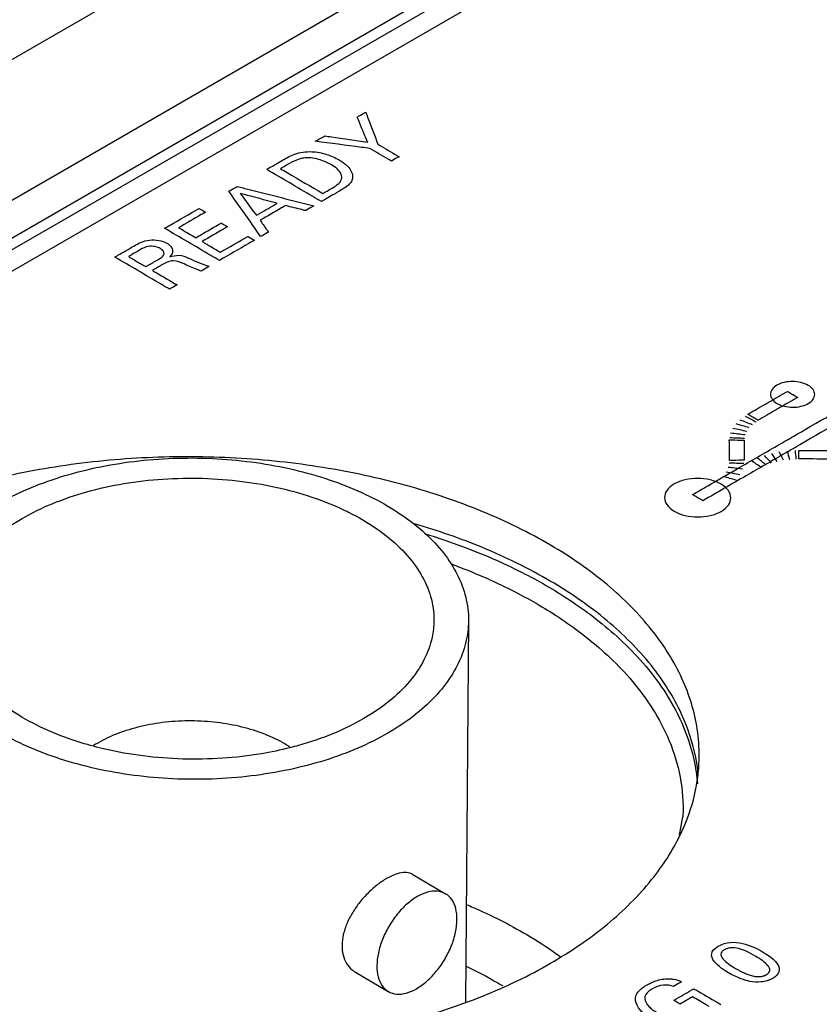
# Model space of a CAD drawing. Header units: inches. Extents: x 0 to 34, y 0 to 22.
# Tile 6 of 94: x 4.296 to 4.839, y 12.501 to 13.17. Entities that reach past the tile are written whole.
import ezdxf

# ---------------------------------------------------------------- set-up
doc = ezdxf.new("R2010")
doc.units = ezdxf.units.IN
doc.header["$LTSCALE"] = 1.87
doc.header["$MEASUREMENT"] = 0
doc.layers.get('0').update_dxf_attribs({"linetype": 'CONTINUOUS'})
doc.layers.add('DATUMCURVES', color=7, linetype='CONTINUOUS')

msp = doc.modelspace()

# ---------------------------------------------------------------- linework, layer by layer
at = {"color": 7, "linetype": 'CONTINUOUS'}
for p, q in [((3.70126, 12.80305), (4.88735, 13.48788)), ((3.74072, 12.73024), (4.92874, 13.41619)), ((4.92639, 13.38899), (3.78685, 12.73104)), ((4.92984, 13.38309), (3.7903, 12.72514)), ((3.80651, 12.71984), (4.93647, 13.37227)), ((4.601, 12.76179), (4.59904, 12.50285)), ((4.74441, 12.61599), (4.7467, 12.6286)), ((4.7467, 12.62865), (4.7467, 12.6286)), ((4.56318, 12.58929), (4.58546, 12.57621)), ((4.52418, 12.5229), (4.54646, 12.50981))]:
    msp.add_line(p, q, dxfattribs=at)
for points, knots in [([(4.52108, 13.57376), (4.46611, 13.53654), (4.34761, 13.46048), (4.16102, 13.35292), (3.96583, 13.2522), (3.77744, 13.1648), (3.65473, 13.11317), (3.5968, 13.08989)], [0, 0, 0, 0, 0.190528, 0.404037, 0.617955, 0.820783, 1, 1, 1, 1]), ([(4.7578, 12.66968), (4.75785, 12.67584), (4.75656, 12.69408), (4.74718, 12.72421), (4.72583, 12.75763), (4.69516, 12.78811), (4.65617, 12.81493), (4.61, 12.83742), (4.55801, 12.85496), (4.50171, 12.86705), (4.44276, 12.87334), (4.38292, 12.87364), (4.32398, 12.86795), (4.26767, 12.85642), (4.21568, 12.83941), (4.18365, 12.82414), (4.16888, 12.81561)], [0, 0, 0, 0, 0.026648, 0.078909, 0.135238, 0.197242, 0.265542, 0.33994, 0.419628, 0.503366, 0.589623, 0.676709, 0.762879, 0.846446, 0.925894, 1, 1, 1, 1]), ([(4.28093, 12.84109), (4.28746, 12.84486), (4.30141, 12.85177), (4.32391, 12.86), (4.3482, 12.86629), (4.37379, 12.87051), (4.40019, 12.87257), (4.42685, 12.87244), (4.45324, 12.87011), (4.47884, 12.86563), (4.50313, 12.8591), (4.52562, 12.85064), (4.54588, 12.84041), (4.5583, 12.83208), (4.56407, 12.82753), (4.5643, 12.82735)], [0, 0, 0, 0, 0.075911, 0.156489, 0.240959, 0.328351, 0.417564, 0.507417, 0.596704, 0.684241, 0.768921, 0.849764, 0.92598, 0.997041, 1, 1, 1, 1]), ([(4.31809, 12.84137), (4.32572, 12.84451), (4.34172, 12.84993), (4.36692, 12.85547), (4.39332, 12.85853), (4.42027, 12.85904), (4.44703, 12.85698), (4.47289, 12.85241), (4.49345, 12.84651), (4.50518, 12.842), (4.50897, 12.8404)], [0, 0, 0, 0, 0.126614, 0.258944, 0.395584, 0.534154, 0.672166, 0.807163, 0.93686, 1, 1, 1, 1]), ([(4.50897, 12.8404), (4.51253, 12.83889), (4.52278, 12.8342), (4.53845, 12.82512), (4.55438, 12.81225), (4.56655, 12.79797), (4.57459, 12.78257), (4.5773, 12.77024), (4.57751, 12.76343), (4.5775, 12.76197)], [0, 0, 0, 0, 0.105205, 0.30696, 0.491898, 0.660376, 0.81492, 0.960475, 1, 1, 1, 1]), ([(4.24952, 12.76445), (4.24955, 12.76827), (4.25058, 12.77758), (4.2559, 12.79196), (4.26606, 12.80675), (4.28017, 12.82022), (4.29143, 12.8278), (4.29755, 12.83133)], [0, 0, 0, 0, 0.133057, 0.323538, 0.528727, 0.753573, 1, 1, 1, 1]), ([(4.5643, 12.82735), (4.56919, 12.82348), (4.57829, 12.81522), (4.58944, 12.80116), (4.5972, 12.786), (4.60056, 12.77263), (4.60102, 12.76455), (4.601, 12.76178)], [0, 0, 0, 0, 0.240518, 0.472894, 0.688817, 0.893516, 1, 1, 1, 1]), ([(4.75542, 12.66889), (4.75344, 12.67901), (4.74604, 12.70132), (4.72565, 12.73325), (4.69498, 12.76372), (4.65598, 12.79055), (4.61167, 12.81213), (4.58001, 12.82307), (4.56435, 12.82761)], [0, 0, 0, 0, 0.118608, 0.26823, 0.432925, 0.614343, 0.811959, 1, 1, 1, 1]), ([(4.57119, 12.82104), (4.57986, 12.81838), (4.5963, 12.81281), (4.61907, 12.80354), (4.63876, 12.79413), (4.65062, 12.78762), (4.65606, 12.78442)], [0, 0, 0, 0, 0.293698, 0.562032, 0.795518, 1, 1, 1, 1]), ([(4.58929, 12.80039), (4.59004, 12.80011), (4.59833, 12.79703), (4.61301, 12.79106), (4.63213, 12.78192), (4.64365, 12.7756), (4.64894, 12.77249)], [0, 0, 0, 0, 0.036229, 0.402379, 0.720977, 1, 1, 1, 1]), ([(4.65606, 12.78442), (4.6614, 12.78129), (4.67224, 12.77449), (4.68834, 12.76289), (4.70448, 12.74922), (4.72017, 12.73313), (4.73465, 12.71425), (4.74667, 12.6926), (4.75207, 12.67662), (4.75394, 12.6684)], [0, 0, 0, 0, 0.119035, 0.246055, 0.381564, 0.525516, 0.67766, 0.838027, 1, 1, 1, 1]), ([(4.64894, 12.77249), (4.65412, 12.76945), (4.66465, 12.76286), (4.68028, 12.75159), (4.69595, 12.73832), (4.71118, 12.72269), (4.72524, 12.70436), (4.73708, 12.68304), (4.7452, 12.65872), (4.74711, 12.64002), (4.74677, 12.6299), (4.7467, 12.62865)], [0, 0, 0, 0, 0.098616, 0.20385, 0.316118, 0.435382, 0.561435, 0.694305, 0.834061, 0.979505, 1, 1, 1, 1]), ([(4.54609, 12.68532), (4.53956, 12.68156), (4.52561, 12.67465), (4.50311, 12.66641), (4.47882, 12.66013), (4.45323, 12.65591), (4.42683, 12.65385), (4.40017, 12.65398), (4.37378, 12.65631), (4.34818, 12.66078), (4.32389, 12.66732), (4.3014, 12.67578), (4.28114, 12.68601), (4.26353, 12.69781), (4.24891, 12.71097), (4.23758, 12.72525), (4.22982, 12.74042), (4.22646, 12.75378), (4.226, 12.76187), (4.22602, 12.76463)], [0, 0, 0, 0, 0.060201, 0.124104, 0.191093, 0.2604, 0.33115, 0.402408, 0.473217, 0.542639, 0.609795, 0.673907, 0.734351, 0.790706, 0.842827, 0.890917, 0.935601, 0.977963, 1, 1, 1, 1]), ([(4.5775, 12.76197), (4.57747, 12.75814), (4.57644, 12.74884), (4.57112, 12.73445), (4.56096, 12.71967), (4.54685, 12.70619), (4.53559, 12.69862), (4.52947, 12.69509)], [0, 0, 0, 0, 0.133057, 0.323538, 0.528727, 0.753573, 1, 1, 1, 1]), ([(4.601, 12.76178), (4.60098, 12.75934), (4.60048, 12.7516), (4.5972, 12.73859), (4.58944, 12.72349), (4.57811, 12.70931), (4.56348, 12.6963), (4.55217, 12.68883), (4.54609, 12.68532)], [0, 0, 0, 0, 0.074282, 0.235563, 0.4054, 0.588025, 0.785936, 1, 1, 1, 1]), ([(4.34615, 12.67646), (4.34056, 12.67795), (4.32739, 12.682), (4.3078, 12.69015), (4.28857, 12.7013), (4.27264, 12.71416), (4.26047, 12.72845), (4.25417, 12.7405), (4.25197, 12.74747), (4.25155, 12.74903)], [0, 0, 0, 0, 0.139728, 0.332224, 0.511007, 0.674888, 0.824183, 0.961131, 1, 1, 1, 1]), ([(4.47963, 12.67591), (4.47851, 12.67664), (4.47307, 12.68001), (4.46235, 12.6851), (4.44684, 12.68994), (4.43004, 12.69295), (4.41259, 12.69403), (4.39514, 12.69313), (4.37834, 12.69028), (4.36283, 12.6856), (4.3533, 12.68118), (4.34895, 12.67866)], [0, 0, 0, 0, 0.029351, 0.140479, 0.26022, 0.386126, 0.515205, 0.64421, 0.7699, 0.889303, 1, 1, 1, 1]), ([(4.52947, 12.69509), (4.52283, 12.69125), (4.50849, 12.68434), (4.49147, 12.67858), (4.48155, 12.67595), (4.47955, 12.67545)], [0, 0, 0, 0, 0.427645, 0.884862, 1, 1, 1, 1]), ([(4.47955, 12.67545), (4.47319, 12.67385), (4.45804, 12.67071), (4.4337, 12.66788), (4.40675, 12.66738), (4.37999, 12.66944), (4.35984, 12.673), (4.34872, 12.67577), (4.34615, 12.67646)], [0, 0, 0, 0, 0.145906, 0.34403, 0.544953, 0.745067, 0.940808, 1, 1, 1, 1]), ([(4.74981, 12.62759), (4.75291, 12.63582), (4.75553, 12.6456), (4.75686, 12.65558), (4.75701, 12.65685)], [0, 0, 0, 0, 0.873508, 1, 1, 1, 1]), ([(4.74473, 12.61583), (4.74519, 12.61676), (4.74701, 12.62061), (4.74866, 12.62455), (4.74981, 12.62759)], [0, 0, 0, 0, 0.241092, 1, 1, 1, 1]), ([(4.08039, 12.62023), (4.0857, 12.60907), (4.10026, 12.58652), (4.13048, 12.55649), (4.16947, 12.52967), (4.21564, 12.50718), (4.26763, 12.48964), (4.32393, 12.47755), (4.38288, 12.47126), (4.44272, 12.47096), (4.50166, 12.47665), (4.55797, 12.48818), (4.60996, 12.50519), (4.64199, 12.52046), (4.65676, 12.52899)], [0, 0, 0, 0, 0.058323, 0.125842, 0.200217, 0.281232, 0.368008, 0.459193, 0.553123, 0.647954, 0.741788, 0.832789, 0.919303, 1, 1, 1, 1]), ([(4.65676, 12.52899), (4.67031, 12.53682), (4.69516, 12.55365), (4.7251, 12.5831), (4.73951, 12.60512), (4.74473, 12.61583)], [0, 0, 0, 0, 0.374974, 0.715276, 1, 1, 1, 1]), ([(4.56318, 12.58928), (4.56255, 12.58965), (4.56045, 12.59059), (4.55622, 12.59083), (4.55081, 12.58941), (4.5472, 12.58763), (4.54534, 12.58656)], [0, 0, 0, 0, 0.114973, 0.361269, 0.657585, 1, 1, 1, 1]), ([(4.54534, 12.58656), (4.54322, 12.58534), (4.53891, 12.58238), (4.53281, 12.57702), (4.5271, 12.57069), (4.52214, 12.56369), (4.51825, 12.55627), (4.51573, 12.54872), (4.51507, 12.54362), (4.51505, 12.5412)], [0, 0, 0, 0, 0.129623, 0.276079, 0.429483, 0.580229, 0.729664, 0.87197, 1, 1, 1, 1]), ([(4.58546, 12.57621), (4.58543, 12.57622), (4.58371, 12.57723), (4.57955, 12.57843), (4.57278, 12.57755), (4.56573, 12.57438), (4.55876, 12.56919), (4.55226, 12.5623), (4.54667, 12.55415), (4.54232, 12.54528), (4.53952, 12.53626), (4.53876, 12.53019), (4.53874, 12.52729)], [0, 0, 0, 0, 0.001237, 0.077645, 0.163414, 0.263213, 0.377015, 0.501627, 0.632015, 0.762303, 0.886628, 1, 1, 1, 1]), ([(4.59318, 12.55873), (4.5932, 12.56127), (4.59275, 12.56602), (4.59017, 12.57228), (4.58712, 12.57523), (4.58546, 12.57621)], [0, 0, 0, 0, 0.382455, 0.711161, 1, 1, 1, 1]), ([(4.59963, 12.56888), (4.60116, 12.56824), (4.61518, 12.56223), (4.62885, 12.55536), (4.64058, 12.54848)], [0, 0, 0, 0, 0.108322, 1, 1, 1, 1]), ([(4.54646, 12.50981), (4.54649, 12.5098), (4.54821, 12.50879), (4.55236, 12.50759), (4.55914, 12.50847), (4.56619, 12.51164), (4.57316, 12.51683), (4.57965, 12.52372), (4.58525, 12.53187), (4.58959, 12.54074), (4.5924, 12.54976), (4.59316, 12.55583), (4.59318, 12.55873)], [0, 0, 0, 0, 0.001237, 0.077645, 0.163414, 0.263213, 0.377015, 0.501627, 0.632015, 0.762303, 0.886628, 1, 1, 1, 1]), ([(4.51505, 12.5412), (4.51504, 12.539), (4.51548, 12.53468), (4.51783, 12.52881), (4.52107, 12.52499), (4.52341, 12.52336), (4.52418, 12.5229)], [0, 0, 0, 0, 0.309746, 0.602172, 0.874983, 1, 1, 1, 1]), ([(4.53874, 12.52729), (4.53872, 12.52475), (4.53917, 12.52), (4.54175, 12.51374), (4.5448, 12.51079), (4.54646, 12.50981)], [0, 0, 0, 0, 0.382455, 0.711161, 1, 1, 1, 1])]:
    msp.add_open_spline(points, degree=3, knots=knots, dxfattribs=at)
for points in [[(4.29755, 12.83133), (4.30415, 12.83514), (4.31103, 12.83847), (4.31809, 12.84137)], [(4.34895, 12.67866), (4.34799, 12.67811), (4.34704, 12.67754), (4.34611, 12.67694)], [(4.75632, 12.6637), (4.75606, 12.66544), (4.75576, 12.66717), (4.75542, 12.66889)], [(4.75701, 12.65685), (4.7575, 12.66111), (4.75777, 12.66539), (4.7578, 12.66968)], [(4.75394, 12.6684), (4.75401, 12.66806), (4.75409, 12.66772), (4.75416, 12.66738)], [(4.75416, 12.66738), (4.75534, 12.66194), (4.75615, 12.65642), (4.75657, 12.65087)], [(4.75713, 12.6569), (4.75693, 12.65918), (4.75665, 12.66144), (4.75632, 12.6637)], [(4.64058, 12.54848), (4.64758, 12.54436), (4.65442, 12.53997), (4.66105, 12.53527)], [(4.66105, 12.53527), (4.66179, 12.53475), (4.66253, 12.53422), (4.66326, 12.53369)], [(4.59944, 12.52707), (4.60675, 12.52354), (4.61394, 12.51972), (4.62094, 12.51561)], [(4.62094, 12.51561), (4.62211, 12.51492), (4.62329, 12.51422), (4.62445, 12.51351)]]:
    msp.add_open_spline(points, degree=3, dxfattribs=at)
at = {"layer": 'DATUMCURVES', "color": 40, "linetype": 'CONTINUOUS'}
for points, knots in [([(4.52538, 13.10413, 2.24062), (4.52568, 13.1043, 2.24038), (4.5276, 13.10542, 2.2388), (4.52953, 13.10653, 2.23723), (4.53115, 13.10746, 2.23591)], [0, 0, 0, 0, 0.15625, 1, 1, 1, 1]), ([(4.53249, 13.08698, 2.26448), (4.53212, 13.08788, 2.26324), (4.52975, 13.09359, 2.25528), (4.52738, 13.09931, 2.24733), (4.52538, 13.10413, 2.24062)], [0, 0, 0, 0, 0.15625, 1, 1, 1, 1]), ([(4.53115, 13.10746, 2.23591), (4.53159, 13.10633, 2.23749), (4.53435, 13.09906, 2.24761), (4.53711, 13.09179, 2.25772), (4.53945, 13.08565, 2.26626)], [0, 0, 0, 0, 0.15625, 1, 1, 1, 1]), ([(4.49687, 13.08767, 2.2639), (4.4972, 13.08786, 2.26363), (4.49933, 13.08909, 2.26189), (4.50146, 13.09032, 2.26015), (4.50326, 13.09136, 2.25868)], [0, 0, 0, 0, 0.15625, 1, 1, 1, 1]), ([(4.50326, 13.09136, 2.25868), (4.50478, 13.09113, 2.25898), (4.51453, 13.08967, 2.26091), (4.52427, 13.08821, 2.26285), (4.53249, 13.08698, 2.26448)], [0, 0, 0, 0, 0.15625, 1, 1, 1, 1]), ([(4.53398, 13.0828, 2.2703), (4.53205, 13.08305, 2.26997), (4.51968, 13.08468, 2.26784), (4.5073, 13.0863, 2.2657), (4.49687, 13.08767, 2.2639)], [0, 0, 0, 0, 0.15625, 1, 1, 1, 1]), ([(4.53945, 13.08565, 2.26626), (4.5402, 13.08521, 2.26687), (4.54499, 13.0824, 2.27075), (4.54978, 13.07958, 2.27462), (4.55383, 13.07721, 2.2779)], [0, 0, 0, 0, 0.15625, 1, 1, 1, 1]), ([(4.4746, 13.07481, 2.28208), (4.47721, 13.07632, 2.27995), (4.48258, 13.07951, 2.27544), (4.49052, 13.08083, 2.27352), (4.49444, 13.08062, 2.27376)], [0, 0, 0, 0, 0.485168, 1, 1, 1, 1]), ([(4.49444, 13.08062, 2.27376), (4.49794, 13.08045, 2.27397), (4.50317, 13.07944, 2.27531), (4.50913, 13.07715, 2.27845), (4.51377, 13.07475, 2.28176), (4.51798, 13.07176, 2.28588), (4.5216, 13.06758, 2.29168), (4.52278, 13.06339, 2.29751), (4.52124, 13.0597, 2.30268), (4.51774, 13.0563, 2.30745), (4.51401, 13.05422, 2.31041), (4.51149, 13.05276, 2.31246)], [0, 0, 0, 0, 0.16103, 0.242609, 0.325038, 0.443501, 0.542294, 0.690528, 0.764013, 0.837073, 1, 1, 1, 1]), ([(4.54862, 13.0742, 2.28215), (4.54786, 13.07465, 2.28153), (4.54298, 13.07751, 2.27758), (4.5381, 13.08038, 2.27363), (4.53398, 13.0828, 2.2703)], [0, 0, 0, 0, 0.15625, 1, 1, 1, 1]), ([(4.55383, 13.07721, 2.2779), (4.55356, 13.07705, 2.27812), (4.55182, 13.07605, 2.27954), (4.55008, 13.07504, 2.28095), (4.54862, 13.0742, 2.28215)], [0, 0, 0, 0, 0.15625, 1, 1, 1, 1]), ([(4.46382, 13.06858, 2.29089), (4.46438, 13.06891, 2.29043), (4.46797, 13.07098, 2.28749), (4.47156, 13.07306, 2.28456), (4.4746, 13.07481, 2.28208)], [0, 0, 0, 0, 0.15625, 1, 1, 1, 1]), ([(4.47944, 13.07262, 2.28508), (4.47912, 13.07244, 2.28535), (4.47705, 13.07125, 2.28703), (4.47499, 13.07006, 2.28871), (4.47325, 13.06905, 2.29013)], [0, 0, 0, 0, 0.15625, 1, 1, 1, 1]), ([(4.50779, 13.0717, 2.28607), (4.50616, 13.07266, 2.28475), (4.50302, 13.07418, 2.28267), (4.49788, 13.07584, 2.2804), (4.49323, 13.07654, 2.27947), (4.48905, 13.07638, 2.27973), (4.48428, 13.0753, 2.2813), (4.48137, 13.07374, 2.28351), (4.47944, 13.07262, 2.28508)], [0, 0, 0, 0, 0.21188, 0.369498, 0.535435, 0.643625, 0.749173, 1, 1, 1, 1]), ([(4.51469, 13.06193, 2.29963), (4.51497, 13.06305, 2.29807), (4.51465, 13.06675, 2.2929), (4.5108, 13.06993, 2.28851), (4.50779, 13.0717, 2.28607)], [0, 0, 0, 0, 0.313162, 1, 1, 1, 1]), ([(4.50103, 13.04672, 2.32101), (4.49909, 13.04786, 2.31944), (4.48669, 13.05515, 2.3094), (4.47428, 13.06244, 2.29936), (4.46382, 13.06858, 2.29089)], [0, 0, 0, 0, 0.15625, 1, 1, 1, 1]), ([(4.47325, 13.06905, 2.29013), (4.47475, 13.06817, 2.29134), (4.48432, 13.06255, 2.29909), (4.49389, 13.05693, 2.30684), (4.50197, 13.05218, 2.31337)], [0, 0, 0, 0, 0.15625, 1, 1, 1, 1]), ([(4.43819, 13.05379, 2.31181), (4.43848, 13.05395, 2.31157), (4.44031, 13.05502, 2.31007), (4.44215, 13.05608, 2.30857), (4.4437, 13.05697, 2.30731)], [0, 0, 0, 0, 0.15625, 1, 1, 1, 1]), ([(4.4437, 13.05697, 2.30731), (4.44643, 13.05629, 2.30823), (4.46385, 13.0519, 2.31418), (4.48128, 13.04751, 2.32012), (4.49598, 13.0438, 2.32513)], [0, 0, 0, 0, 0.15625, 1, 1, 1, 1]), ([(4.45973, 13.02288, 2.35472), (4.45861, 13.02449, 2.35249), (4.45143, 13.03479, 2.33818), (4.44425, 13.04509, 2.32388), (4.43819, 13.05379, 2.31181)], [0, 0, 0, 0, 0.15625, 1, 1, 1, 1]), ([(4.47093, 13.04549, 2.32304), (4.46962, 13.04585, 2.32256), (4.46125, 13.0481, 2.31951), (4.45288, 13.05035, 2.31645), (4.44582, 13.05225, 2.31387)], [0, 0, 0, 0, 0.15625, 1, 1, 1, 1]), ([(4.44582, 13.05225, 2.31387), (4.4464, 13.05148, 2.31495), (4.45007, 13.04651, 2.32183), (4.45375, 13.04155, 2.32872), (4.45685, 13.03736, 2.33453)], [0, 0, 0, 0, 0.15625, 1, 1, 1, 1]), ([(4.51149, 13.05276, 2.31246), (4.51095, 13.05245, 2.31291), (4.50746, 13.05043, 2.31575), (4.50397, 13.04842, 2.3186), (4.50103, 13.04672, 2.32101)], [0, 0, 0, 0, 0.15625, 1, 1, 1, 1]), ([(4.50197, 13.05218, 2.31337), (4.50223, 13.05233, 2.31316), (4.50391, 13.05331, 2.31178), (4.5056, 13.05428, 2.31041), (4.50702, 13.0551, 2.30925)], [0, 0, 0, 0, 0.15625, 1, 1, 1, 1]), ([(4.45685, 13.03736, 2.33453), (4.45758, 13.03779, 2.33394), (4.46227, 13.0405, 2.3301), (4.46697, 13.04321, 2.32627), (4.47093, 13.04549, 2.32304)], [0, 0, 0, 0, 0.15625, 1, 1, 1, 1]), ([(4.47665, 13.04393, 2.32516), (4.47575, 13.04341, 2.32589), (4.46999, 13.04009, 2.33059), (4.46423, 13.03676, 2.33529), (4.45937, 13.03396, 2.33926)], [0, 0, 0, 0, 0.15625, 1, 1, 1, 1]), ([(4.49036, 13.04056, 2.32972), (4.48964, 13.04073, 2.32948), (4.48507, 13.04186, 2.32796), (4.4805, 13.04298, 2.32644), (4.47665, 13.04393, 2.32516)], [0, 0, 0, 0, 0.15625, 1, 1, 1, 1]), ([(4.49598, 13.0438, 2.32513), (4.49568, 13.04363, 2.32537), (4.49381, 13.04255, 2.3269), (4.49194, 13.04147, 2.32843), (4.49036, 13.04056, 2.32972)], [0, 0, 0, 0, 0.15625, 1, 1, 1, 1]), ([(4.39448, 13.02855, 2.3475), (4.39569, 13.02925, 2.34651), (4.40348, 13.03374, 2.34015), (4.41126, 13.03824, 2.3338), (4.41783, 13.04203, 2.32843)], [0, 0, 0, 0, 0.15625, 1, 1, 1, 1]), ([(4.42221, 13.03946, 2.33198), (4.42126, 13.03891, 2.33275), (4.41519, 13.03541, 2.3377), (4.40912, 13.03191, 2.34266), (4.404, 13.02895, 2.34684)], [0, 0, 0, 0, 0.15625, 1, 1, 1, 1]), ([(4.41783, 13.04203, 2.32843), (4.41806, 13.0419, 2.32862), (4.41952, 13.04104, 2.3298), (4.42098, 13.04018, 2.33098), (4.42221, 13.03946, 2.33198)], [0, 0, 0, 0, 0.15625, 1, 1, 1, 1]), ([(4.4156, 13.02214, 2.35623), (4.4165, 13.02266, 2.35549), (4.42228, 13.02599, 2.35078), (4.42805, 13.02932, 2.34606), (4.43292, 13.03214, 2.34208)], [0, 0, 0, 0, 0.15625, 1, 1, 1, 1]), ([(4.43292, 13.03214, 2.34208), (4.43315, 13.032, 2.34227), (4.43459, 13.03116, 2.34344), (4.43603, 13.03031, 2.3446), (4.43725, 13.02959, 2.34559)], [0, 0, 0, 0, 0.15625, 1, 1, 1, 1]), ([(4.45937, 13.03396, 2.33926), (4.45967, 13.03354, 2.33984), (4.46156, 13.03087, 2.34355), (4.46345, 13.0282, 2.34726), (4.46505, 13.02594, 2.35039)], [0, 0, 0, 0, 0.15625, 1, 1, 1, 1]), ([(4.43169, 13.00669, 2.37762), (4.42975, 13.00782, 2.37605), (4.41735, 13.01511, 2.36601), (4.40494, 13.0224, 2.35597), (4.39448, 13.02855, 2.3475)], [0, 0, 0, 0, 0.15625, 1, 1, 1, 1]), ([(4.404, 13.02895, 2.34684), (4.40461, 13.02859, 2.34733), (4.40847, 13.02632, 2.35046), (4.41234, 13.02405, 2.35359), (4.4156, 13.02214, 2.35623)], [0, 0, 0, 0, 0.15625, 1, 1, 1, 1]), ([(4.43725, 13.02959, 2.34559), (4.43635, 13.02907, 2.34633), (4.43058, 13.02574, 2.35104), (4.4248, 13.0224, 2.35575), (4.41993, 13.01959, 2.35973)], [0, 0, 0, 0, 0.15625, 1, 1, 1, 1]), ([(4.46505, 13.02594, 2.35039), (4.46477, 13.02578, 2.35061), (4.463, 13.02476, 2.35206), (4.46123, 13.02374, 2.3535), (4.45973, 13.02288, 2.35472)], [0, 0, 0, 0, 0.15625, 1, 1, 1, 1]), ([(4.3739, 13.01667, 2.3643), (4.37522, 13.01743, 2.36322), (4.37824, 13.01907, 2.3609), (4.3856, 13.02154, 2.35738), (4.39492, 13.01981, 2.35969), (4.39914, 13.01609, 2.36485), (4.40016, 13.01328, 2.36875), (4.39949, 13.01092, 2.37206), (4.39842, 13.00967, 2.3738), (4.39792, 13.00916, 2.37452)], [0, 0, 0, 0, 0.133742, 0.29643, 0.586527, 0.712087, 0.830182, 0.927983, 1, 1, 1, 1]), ([(4.41993, 13.01959, 2.35973), (4.42058, 13.01921, 2.36025), (4.4247, 13.01679, 2.36359), (4.42882, 13.01437, 2.36693), (4.4323, 13.01232, 2.36974)], [0, 0, 0, 0, 0.15625, 1, 1, 1, 1]), ([(4.45546, 13.02041, 2.35822), (4.45422, 13.01969, 2.35923), (4.4463, 13.01512, 2.36569), (4.43837, 13.01054, 2.37216), (4.43169, 13.00669, 2.37762)], [0, 0, 0, 0, 0.15625, 1, 1, 1, 1]), ([(4.4323, 13.01232, 2.36974), (4.43327, 13.01288, 2.36895), (4.43948, 13.01647, 2.36389), (4.44568, 13.02005, 2.35882), (4.45092, 13.02307, 2.35454)], [0, 0, 0, 0, 0.15625, 1, 1, 1, 1]), ([(4.45092, 13.02307, 2.35454), (4.45116, 13.02293, 2.35474), (4.45267, 13.02205, 2.35596), (4.45418, 13.02116, 2.35718), (4.45546, 13.02041, 2.35822)], [0, 0, 0, 0, 0.15625, 1, 1, 1, 1]), ([(4.3606, 13.00899, 2.37516), (4.36129, 13.00939, 2.37459), (4.36572, 13.01195, 2.37097), (4.37016, 13.01451, 2.36735), (4.3739, 13.01667, 2.3643)], [0, 0, 0, 0, 0.15625, 1, 1, 1, 1]), ([(4.37807, 13.01404, 2.36793), (4.37764, 13.01379, 2.36827), (4.37493, 13.01222, 2.37049), (4.37221, 13.01066, 2.37271), (4.36992, 13.00933, 2.37458)], [0, 0, 0, 0, 0.15625, 1, 1, 1, 1]), ([(4.39153, 13.01478, 2.36675), (4.38951, 13.01596, 2.36512), (4.38345, 13.01711, 2.36358), (4.37959, 13.01491, 2.36669), (4.37807, 13.01404, 2.36793)], [0, 0, 0, 0, 0.570512, 1, 1, 1, 1]), ([(4.38977, 13.00716, 2.3774), (4.39004, 13.00732, 2.37718), (4.39166, 13.00829, 2.37581), (4.39336, 13.00937, 2.37428), (4.39385, 13.01047, 2.37273)], [0, 0, 0, 0, 0.162418, 1, 1, 1, 1]), ([(4.39385, 13.01047, 2.37273), (4.39395, 13.0107, 2.37242), (4.3944, 13.01221, 2.3703), (4.3931, 13.01386, 2.36802), (4.39153, 13.01478, 2.36675)], [0, 0, 0, 0, 0.153627, 1, 1, 1, 1]), ([(4.39792, 13.00916, 2.37452), (4.39976, 13.00978, 2.37363), (4.40454, 13.01084, 2.37211), (4.40882, 13.00914, 2.37444), (4.41075, 13.00823, 2.37569)], [0, 0, 0, 0, 0.463272, 1, 1, 1, 1]), ([(4.39781, 12.98713, 2.40528), (4.39588, 12.98826, 2.40371), (4.38347, 12.99555, 2.39367), (4.37107, 13.00284, 2.38363), (4.3606, 13.00899, 2.37516)], [0, 0, 0, 0, 0.15625, 1, 1, 1, 1]), ([(4.36992, 13.00933, 2.37458), (4.37053, 13.00897, 2.37507), (4.37443, 13.00668, 2.37823), (4.37833, 13.00439, 2.38139), (4.38163, 13.00246, 2.38405)], [0, 0, 0, 0, 0.15625, 1, 1, 1, 1]), ([(4.38163, 13.00246, 2.38405), (4.38205, 13.0027, 2.38371), (4.38477, 13.00427, 2.38149), (4.38748, 13.00584, 2.37927), (4.38977, 13.00716, 2.3774)], [0, 0, 0, 0, 0.15625, 1, 1, 1, 1]), ([(4.3926, 13.00369, 2.38221), (4.39227, 13.0035, 2.38248), (4.3901, 13.00225, 2.38425), (4.38794, 13.001, 2.38602), (4.38611, 12.99995, 2.38751)], [0, 0, 0, 0, 0.15625, 1, 1, 1, 1]), ([(4.40771, 13.00431, 2.38119), (4.40555, 13.00532, 2.3798), (4.39989, 13.00769, 2.37655), (4.39472, 13.00492, 2.38048), (4.3926, 13.00369, 2.38221)], [0, 0, 0, 0, 0.479615, 1, 1, 1, 1]), ([(4.41926, 12.99951, 2.38777), (4.41831, 12.99979, 2.38739), (4.41429, 13.00126, 2.38538), (4.4106, 13.00299, 2.383), (4.40771, 13.00431, 2.38119)], [0, 0, 0, 0, 0.225469, 1, 1, 1, 1]), ([(4.38611, 12.99995, 2.38751), (4.38699, 12.99943, 2.38822), (4.39259, 12.99614, 2.39275), (4.39819, 12.99285, 2.39729), (4.40292, 12.99007, 2.40111)], [0, 0, 0, 0, 0.15625, 1, 1, 1, 1]), ([(4.42478, 13.00269, 2.38327), (4.42449, 13.00253, 2.3835), (4.42265, 13.00147, 2.385), (4.42081, 13.0004, 2.3865), (4.41926, 12.99951, 2.38777)], [0, 0, 0, 0, 0.15625, 1, 1, 1, 1]), ([(4.40292, 12.99007, 2.40111), (4.40265, 12.98992, 2.40133), (4.40095, 12.98894, 2.40272), (4.39925, 12.98795, 2.40411), (4.39781, 12.98713, 2.40528)], [0, 0, 0, 0, 0.15625, 1, 1, 1, 1]), ([(4.81949, 12.88576, 2.54229), (4.82294, 12.88775, 2.53947), (4.84502, 12.9005, 2.52144), (4.86711, 12.91326, 2.50341), (4.88574, 12.92401, 2.4882)], [0, 0, 0, 0, 0.15625, 1, 1, 1, 1]), ([(4.80431, 12.90991, 2.50874), (4.80501, 12.91032, 2.50816), (4.80951, 12.91292, 2.50449), (4.81401, 12.91552, 2.50081), (4.81781, 12.91771, 2.49771)], [0, 0, 0, 0, 0.15625, 1, 1, 1, 1]), ([(4.81781, 12.91771, 2.49771), (4.81799, 12.9176, 2.49786), (4.81915, 12.91692, 2.4988), (4.82031, 12.91624, 2.49974), (4.82129, 12.91567, 2.50053)], [0, 0, 0, 0, 0.15625, 1, 1, 1, 1]), ([(4.89284, 12.91985, 2.49394), (4.88938, 12.91785, 2.49676), (4.8673, 12.9051, 2.51479), (4.84522, 12.89235, 2.53282), (4.82658, 12.88159, 2.54803)], [0, 0, 0, 0, 0.15625, 1, 1, 1, 1]), ([(4.79081, 12.90212, 2.51975), (4.79152, 12.90253, 2.51918), (4.79602, 12.90513, 2.51551), (4.80051, 12.90772, 2.51184), (4.80431, 12.90991, 2.50874)], [0, 0, 0, 0, 0.15625, 1, 1, 1, 1]), ([(4.82478, 12.91362, 2.50335), (4.82407, 12.91322, 2.50392), (4.81957, 12.91062, 2.5076), (4.81507, 12.90802, 2.51127), (4.81127, 12.90582, 2.51437)], [0, 0, 0, 0, 0.15625, 1, 1, 1, 1]), ([(4.82129, 12.91567, 2.50053), (4.82148, 12.91556, 2.50068), (4.82264, 12.91488, 2.50162), (4.8238, 12.9142, 2.50255), (4.82478, 12.91362, 2.50335)], [0, 0, 0, 0, 0.15625, 1, 1, 1, 1]), ([(4.81127, 12.90582, 2.51437), (4.81057, 12.90542, 2.51495), (4.80607, 12.90282, 2.51862), (4.80157, 12.90022, 2.52229), (4.79778, 12.89803, 2.52539)], [0, 0, 0, 0, 0.15625, 1, 1, 1, 1]), ([(4.7943, 12.90008, 2.52257), (4.79411, 12.90018, 2.52243), (4.79295, 12.90087, 2.52149), (4.79179, 12.90155, 2.52055), (4.79081, 12.90212, 2.51975)], [0, 0, 0, 0, 0.15625, 1, 1, 1, 1]), ([(4.79778, 12.89803, 2.52539), (4.7976, 12.89814, 2.52524), (4.79644, 12.89882, 2.5243), (4.79528, 12.8995, 2.52337), (4.7943, 12.90008, 2.52257)], [0, 0, 0, 0, 0.15625, 1, 1, 1, 1]), ([(4.77842, 12.8708, 2.5636), (4.77842, 12.87153, 2.56259), (4.77837, 12.87615, 2.55614), (4.77832, 12.88077, 2.54969), (4.77828, 12.88467, 2.54424)], [0, 0, 0, 0, 0.15625, 1, 1, 1, 1]), ([(4.77828, 12.88467, 2.54424), (4.77881, 12.88467, 2.54424), (4.78215, 12.88465, 2.54423), (4.78549, 12.88464, 2.54422), (4.78831, 12.88462, 2.54421)], [0, 0, 0, 0, 0.15625, 1, 1, 1, 1]), ([(4.78831, 12.88462, 2.54421), (4.78831, 12.88391, 2.54521), (4.78831, 12.87931, 2.55162), (4.78832, 12.87472, 2.55803), (4.78832, 12.87084, 2.56344)], [0, 0, 0, 0, 0.15625, 1, 1, 1, 1]), ([(4.82561, 12.87762, 2.55358), (4.82681, 12.87761, 2.55358), (4.83446, 12.87755, 2.55359), (4.84212, 12.87748, 2.5536), (4.84858, 12.87743, 2.55361)], [0, 0, 0, 0, 0.15625, 1, 1, 1, 1]), ([(4.82562, 12.87179, 2.56172), (4.82562, 12.87209, 2.5613), (4.82562, 12.87404, 2.55858), (4.82561, 12.87598, 2.55587), (4.82561, 12.87762, 2.55358)], [0, 0, 0, 0, 0.15625, 1, 1, 1, 1]), ([(4.78832, 12.87084, 2.56344), (4.7878, 12.87084, 2.56345), (4.78451, 12.87083, 2.5635), (4.78121, 12.87082, 2.56355), (4.77842, 12.8708, 2.5636)], [0, 0, 0, 0, 0.15625, 1, 1, 1, 1]), ([(4.84872, 12.87167, 2.56164), (4.84751, 12.87168, 2.56165), (4.83981, 12.87172, 2.56167), (4.83211, 12.87176, 2.5617), (4.82562, 12.87179, 2.56172)], [0, 0, 0, 0, 0.15625, 1, 1, 1, 1]), ([(4.75323, 12.84751, 2.59638), (4.75668, 12.8495, 2.59357), (4.76646, 12.85514, 2.58558), (4.77624, 12.86079, 2.5776), (4.78257, 12.86444, 2.57243)], [0, 0, 0, 0, 0.352907, 1, 1, 1, 1]), ([(4.77269, 12.83608, 2.61213), (4.77482, 12.83731, 2.61038), (4.7782, 12.84031, 2.60617), (4.77982, 12.84531, 2.59917), (4.77821, 12.85033, 2.59218), (4.77314, 12.85487, 2.5859), (4.76539, 12.85786, 2.5818), (4.75678, 12.85884, 2.58053), (4.74817, 12.85795, 2.58186), (4.74272, 12.85589, 2.58479), (4.7404, 12.85449, 2.58677), (4.74018, 12.85435, 2.58697)], [0, 0, 0, 0, 0.123288, 0.246575, 0.369863, 0.493151, 0.616438, 0.739726, 0.863014, 0.986301, 1, 1, 1, 1]), ([(4.74018, 12.85435, 2.58697), (4.73837, 12.8532, 2.58859), (4.73529, 12.85036, 2.59259), (4.73375, 12.84554, 2.59933), (4.73536, 12.84052, 2.60632), (4.74044, 12.83599, 2.6126), (4.74818, 12.83299, 2.6167), (4.75679, 12.83201, 2.61798), (4.76538, 12.8329, 2.61663), (4.77055, 12.83485, 2.61387), (4.77269, 12.83608, 2.61213)], [0, 0, 0, 0, 0.112676, 0.239437, 0.366197, 0.492958, 0.619718, 0.746479, 0.873239, 1, 1, 1, 1]), ([(4.75678, 12.84542, 2.59925), (4.7566, 12.84553, 2.5991), (4.75541, 12.84623, 2.59815), (4.75423, 12.84692, 2.59719), (4.75323, 12.84751, 2.59638)], [0, 0, 0, 0, 0.15625, 1, 1, 1, 1]), ([(4.76033, 12.84334, 2.60213), (4.76014, 12.84345, 2.60198), (4.75896, 12.84414, 2.60102), (4.75778, 12.84484, 2.60006), (4.75678, 12.84542, 2.59925)], [0, 0, 0, 0, 0.15625, 1, 1, 1, 1]), ([(4.77492, 12.53818, 3.02789), (4.77419, 12.53776, 3.02849), (4.77299, 12.53677, 3.02988), (4.77222, 12.53472, 3.03275), (4.77355, 12.53192, 3.03664), (4.77754, 12.52854, 3.04132), (4.78288, 12.5252, 3.04593), (4.78739, 12.5228, 3.04922), (4.79119, 12.52125, 3.05134), (4.79396, 12.52041, 3.05249), (4.7966, 12.51993, 3.05312), (4.79868, 12.51988, 3.05318), (4.80026, 12.52007, 3.0529), (4.8014, 12.52033, 3.05253), (4.80232, 12.52065, 3.05206), (4.80292, 12.52092, 3.05168), (4.80329, 12.52112, 3.0514), (4.8034, 12.52118, 3.05132), (4.80353, 12.52125, 3.05121)], [0, 0, 0, 0, 0.055766, 0.111532, 0.223064, 0.334596, 0.446127, 0.584596, 0.65383, 0.723064, 0.792298, 0.861532, 0.896149, 0.930766, 0.965383, 0.982691, 0.991346, 1, 1, 1, 1]), ([(4.80353, 12.52125, 3.05121), (4.80366, 12.52133, 3.0511), (4.80409, 12.52159, 3.05073), (4.80465, 12.52202, 3.05012), (4.80548, 12.52286, 3.04895), (4.80597, 12.5241, 3.04721), (4.80568, 12.5257, 3.04498), (4.80432, 12.52789, 3.04194), (4.80115, 12.53066, 3.03811), (4.79573, 12.5341, 3.03337), (4.79003, 12.53713, 3.0292), (4.78434, 12.53923, 3.02632), (4.78007, 12.53971, 3.02571), (4.77703, 12.53918, 3.02646), (4.77556, 12.53855, 3.02736), (4.77492, 12.53818, 3.02789)], [0, 0, 0, 0, 0.013364, 0.026729, 0.053458, 0.106915, 0.160373, 0.21383, 0.320746, 0.427661, 0.570746, 0.71383, 0.856915, 0.928458, 1, 1, 1, 1]), ([(4.81214, 12.52442, 3.0467), (4.81206, 12.523, 3.04869), (4.81102, 12.52121, 3.0512), (4.80907, 12.51952, 3.05357), (4.80752, 12.51854, 3.05496), (4.80595, 12.51777, 3.05604), (4.80335, 12.51683, 3.05738), (4.79866, 12.51595, 3.05867), (4.79464, 12.51621, 3.05834), (4.79229, 12.51669, 3.0577)], [0, 0, 0, 0, 0.126238, 0.189358, 0.252477, 0.345917, 0.439358, 0.626238, 1, 1, 1, 1]), ([(4.71481, 12.50689, 3.0722), (4.71537, 12.50858, 3.06983), (4.71731, 12.51084, 3.06665), (4.72045, 12.51316, 3.06339), (4.72229, 12.51429, 3.06179), (4.72376, 12.51511, 3.06063), (4.72565, 12.51606, 3.05929), (4.72848, 12.5172, 3.05767), (4.73265, 12.51821, 3.0562), (4.73582, 12.51844, 3.05585), (4.73748, 12.51843, 3.05586)], [0, 0, 0, 0, 0.275258, 0.391019, 0.473897, 0.525202, 0.581746, 0.706851, 0.845262, 1, 1, 1, 1]), ([(4.73748, 12.51843, 3.05586), (4.7385, 12.51841, 3.05587), (4.7416, 12.5182, 3.05613), (4.74433, 12.51717, 3.05754), (4.74589, 12.51637, 3.05864)], [0, 0, 0, 0, 0.328691, 1, 1, 1, 1]), ([(4.74589, 12.51637, 3.05864), (4.7456, 12.5162, 3.05887), (4.74373, 12.51512, 3.0604), (4.74185, 12.51404, 3.06193), (4.74027, 12.51313, 3.06322)], [0, 0, 0, 0, 0.15625, 1, 1, 1, 1]), ([(4.72604, 12.5117, 3.06537), (4.7252, 12.51121, 3.06606), (4.72235, 12.50938, 3.06865), (4.72059, 12.50681, 3.07225), (4.72078, 12.505, 3.07477)], [0, 0, 0, 0, 0.276819, 1, 1, 1, 1]), ([(4.74027, 12.51313, 3.06322), (4.73839, 12.51392, 3.06213), (4.73272, 12.5148, 3.06097), (4.72808, 12.51287, 3.06371), (4.72604, 12.5117, 3.06537)], [0, 0, 0, 0, 0.445681, 1, 1, 1, 1]), ([(4.74053, 12.50379, 3.07625), (4.74124, 12.5042, 3.07567), (4.74579, 12.50683, 3.07195), (4.75035, 12.50946, 3.06823), (4.75419, 12.51168, 3.0651)], [0, 0, 0, 0, 0.15625, 1, 1, 1, 1]), ([(4.75419, 12.51168, 3.0651), (4.75515, 12.51112, 3.06587), (4.76126, 12.50752, 3.07082), (4.76738, 12.50393, 3.07577), (4.77254, 12.5009, 3.07995)], [0, 0, 0, 0, 0.15625, 1, 1, 1, 1]), ([(4.72403, 12.49217, 3.09265), (4.72283, 12.49287, 3.09168), (4.71689, 12.49685, 3.08619), (4.71338, 12.50268, 3.07809), (4.71481, 12.50689, 3.0722)], [0, 0, 0, 0, 0.186737, 1, 1, 1, 1]), ([(4.72078, 12.505, 3.07477), (4.72095, 12.50313, 3.07738), (4.72251, 12.5004, 3.08117), (4.72593, 12.49748, 3.08521), (4.72867, 12.49568, 3.0877), (4.73174, 12.49407, 3.08992), (4.73646, 12.49209, 3.09263), (4.74323, 12.49024, 3.09514), (4.7516, 12.49139, 3.09344), (4.75561, 12.49328, 3.09076), (4.75744, 12.49434, 3.08926)], [0, 0, 0, 0, 0.189575, 0.277384, 0.356402, 0.43155, 0.519388, 0.699824, 0.847403, 1, 1, 1, 1]), ([(4.74481, 12.50128, 3.07971), (4.74458, 12.50141, 3.07953), (4.74316, 12.50225, 3.07838), (4.74173, 12.50308, 3.07722), (4.74053, 12.50379, 3.07625)], [0, 0, 0, 0, 0.15625, 1, 1, 1, 1]), ([(4.75331, 12.50619, 3.07277), (4.75287, 12.50593, 3.07313), (4.75003, 12.5043, 3.07544), (4.7472, 12.50266, 3.07776), (4.74481, 12.50128, 3.07971)], [0, 0, 0, 0, 0.15625, 1, 1, 1, 1]), ([(4.76435, 12.49971, 3.0817), (4.76377, 12.50005, 3.08123), (4.76009, 12.50221, 3.07826), (4.75642, 12.50437, 3.07528), (4.75331, 12.50619, 3.07277)], [0, 0, 0, 0, 0.15625, 1, 1, 1, 1])]:
    msp.add_open_spline(points, degree=3, knots=knots, dxfattribs=at)
for points in [[(4.50702, 13.0551, 2.30925), (4.51034, 13.05702, 2.30654), (4.51402, 13.05923, 2.30341), (4.51469, 13.06193, 2.29963)], [(4.41075, 13.00823, 2.37569), (4.41517, 13.00618, 2.37851), (4.41971, 13.00414, 2.3813), (4.42478, 13.00269, 2.38327)], [(4.8319, 12.90943, 2.50911), (4.83333, 12.91026, 2.50795), (4.83558, 12.91226, 2.50514), (4.83666, 12.91559, 2.50047), (4.83558, 12.91894, 2.49581), (4.8322, 12.92196, 2.49163), (4.82704, 12.92396, 2.48889), (4.8213, 12.92461, 2.48804), (4.81556, 12.92402, 2.48893), (4.81211, 12.92272, 2.49078), (4.81069, 12.9219, 2.49194)], [(4.81069, 12.9219, 2.49194), (4.80926, 12.92108, 2.49311), (4.80701, 12.91908, 2.49591), (4.80594, 12.91575, 2.50058), (4.80701, 12.9124, 2.50525), (4.81039, 12.90937, 2.50943), (4.81555, 12.90737, 2.51216), (4.8213, 12.90672, 2.51301), (4.82703, 12.90732, 2.51212), (4.83048, 12.90861, 2.51028), (4.8319, 12.90943, 2.50911)], [(4.78553, 12.89842, 2.52497), (4.78831, 12.89733, 2.52648), (4.79109, 12.89623, 2.52798), (4.79387, 12.89513, 2.52948)], [(4.78901, 12.90091, 2.52146), (4.79147, 12.89963, 2.52322), (4.79393, 12.89835, 2.52499), (4.79639, 12.89707, 2.52675)], [(4.78065, 12.89269, 2.53303), (4.78381, 12.89202, 2.53393), (4.78697, 12.89136, 2.53482), (4.79012, 12.8907, 2.53571)], [(4.79179, 12.89296, 2.53254), (4.78882, 12.89384, 2.53134), (4.78586, 12.89472, 2.53014), (4.78289, 12.8956, 2.52895)], [(4.77857, 12.88629, 2.54198), (4.78191, 12.88617, 2.54212), (4.78525, 12.88605, 2.54225), (4.78859, 12.88592, 2.54239)], [(4.77913, 12.88954, 2.53745), (4.78247, 12.88914, 2.53797), (4.78581, 12.88874, 2.53848), (4.78915, 12.88835, 2.539)], [(4.80917, 12.87981, 2.55071), (4.81261, 12.88179, 2.5479), (4.81605, 12.88378, 2.5451), (4.81949, 12.88576, 2.54229)], [(4.78257, 12.86444, 2.57243), (4.79144, 12.86956, 2.56519), (4.80031, 12.87469, 2.55795), (4.80917, 12.87981, 2.55071)], [(4.81503, 12.87087, 2.56312), (4.81411, 12.87277, 2.56048), (4.81318, 12.87466, 2.55784), (4.81225, 12.87656, 2.55521)], [(4.82658, 12.88159, 2.54803), (4.82314, 12.87961, 2.55084), (4.81971, 12.87762, 2.55365), (4.81627, 12.87564, 2.55645)], [(4.81754, 12.87718, 2.55428), (4.8181, 12.87529, 2.55692), (4.81865, 12.87339, 2.55956), (4.8192, 12.87149, 2.56221)], [(4.82297, 12.87756, 2.5537), (4.82316, 12.87561, 2.55641), (4.82334, 12.87367, 2.55913), (4.82353, 12.87172, 2.56184)], [(4.81627, 12.87564, 2.55645), (4.8074, 12.87052, 2.56369), (4.79853, 12.8654, 2.57093), (4.78966, 12.86027, 2.57818)], [(4.79986, 12.86616, 2.56985), (4.79768, 12.86761, 2.56786), (4.79551, 12.86905, 2.56586), (4.79333, 12.8705, 2.56387)], [(4.7975, 12.87242, 2.56114), (4.79945, 12.87084, 2.56332), (4.8014, 12.86927, 2.5655), (4.80335, 12.86769, 2.56768)], [(4.80696, 12.86896, 2.56587), (4.80534, 12.87068, 2.56349), (4.80372, 12.87239, 2.56112), (4.8021, 12.8741, 2.55875)], [(4.81085, 12.87008, 2.56427), (4.8096, 12.8719, 2.56175), (4.80835, 12.87371, 2.55922), (4.8071, 12.87553, 2.5567)], [(4.77606, 12.86296, 2.57457), (4.77922, 12.86235, 2.57539), (4.78237, 12.86174, 2.5762), (4.78553, 12.86113, 2.57702)], [(4.78043, 12.8657, 2.5707), (4.77944, 12.86581, 2.57056), (4.77845, 12.86592, 2.57041), (4.77745, 12.86603, 2.57027)], [(4.77815, 12.8692, 2.56585), (4.78149, 12.86907, 2.56599), (4.78483, 12.86894, 2.56613), (4.78817, 12.86881, 2.56628)], [(4.78733, 12.86493, 2.57171), (4.78503, 12.86518, 2.57137), (4.78273, 12.86544, 2.57104), (4.78043, 12.8657, 2.5707)], [(4.78966, 12.86027, 2.57818), (4.77988, 12.85463, 2.58616), (4.77011, 12.84898, 2.59414), (4.76033, 12.84334, 2.60213)], [(4.77397, 12.86014, 2.57854), (4.77694, 12.85926, 2.57973), (4.77991, 12.85837, 2.58093), (4.78288, 12.85749, 2.58213)], [(4.77074, 12.54058, 3.02459), (4.78141, 12.54674, 3.01588), (4.79415, 12.54076, 3.02409), (4.80085, 12.53682, 3.02951)], [(4.77776, 12.52253, 3.04971), (4.77245, 12.52564, 3.04541), (4.7594, 12.53403, 3.03385), (4.77074, 12.54058, 3.02459)], [(4.80085, 12.53682, 3.02951), (4.80931, 12.53185, 3.03636), (4.81234, 12.52809, 3.04158), (4.81214, 12.52442, 3.0467)], [(4.79229, 12.51669, 3.0577), (4.78874, 12.51739, 3.05676), (4.78415, 12.51877, 3.05489), (4.77776, 12.52253, 3.04971)]]:
    msp.add_open_spline(points, degree=3, dxfattribs=at)

doc.saveas('drawing.dxf')
